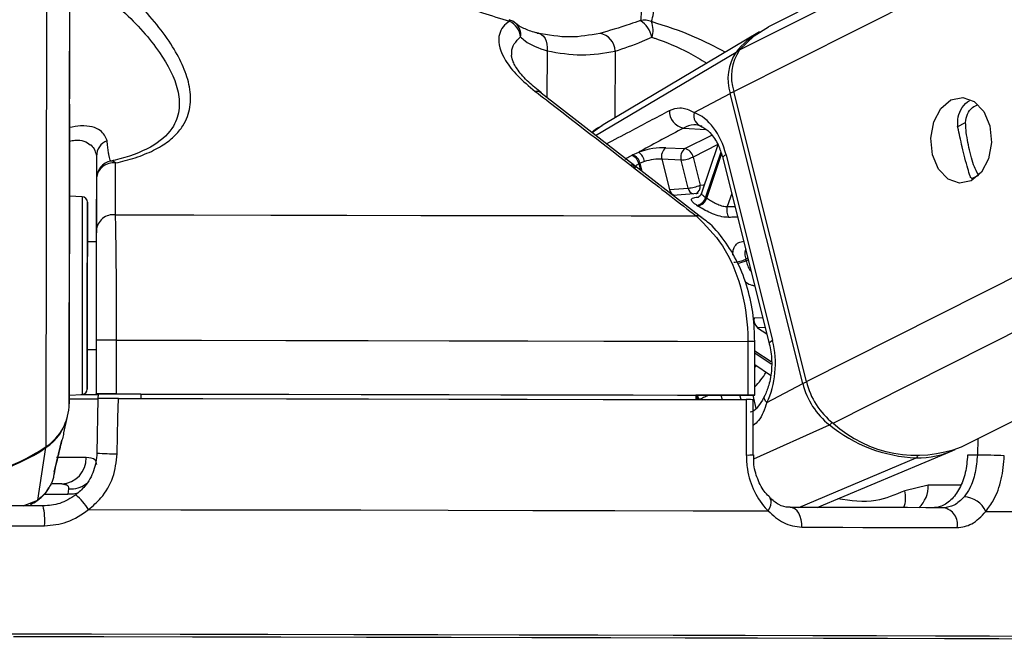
# Paper-space layout '3M DUO In Ground Anchor' of a CAD drawing. Header units: millimetres. Extents: x 10 to 10335, y 20 to 7920.
# Tile 10 of 116: x 2090 to 2145, y 3015 to 3050. Entities that reach past the tile are written whole.
import ezdxf

# ---------------------------------------------------------------- set-up
doc = ezdxf.new("R2010")
doc.units = ezdxf.units.MM
doc.layers.add('COMPONENT_GEOMETRY', color=7, linetype='Continuous')
doc.styles.add('SLDTEXTSTYLE0', font='TXT', dxfattribs={"width": 0.75})
doc.dimstyles.new('SLDDIMSTYLE0', dxfattribs={"dimtxt": 75, "dimasz": 3.302, "dimexe": 0, "dimexo": 0.0625, "dimgap": 18.75, "dimtad": 0, "dimtih": 1, "dimtoh": 1, "dimdec": 1, "dimrnd": 1e-09, "dimzin": 12, "dimdsep": 46, "dimtxsty": 'SLDTEXTSTYLE0', "dimsah": 1, "dimcen": 0.09, "dimadec": 0, "dimazin": 3, "dimtfac": 1, "dimtdec": 1, "dimtofl": 0, "dimtmove": 0, "dimatfit": 3, "dimfxl": 1, "dimfrac": 2, "dimtolj": 1, "dimtzin": 12, "dimarcsym": 0})
doc.dimstyles.new('SLDDIMSTYLE1', dxfattribs={"dimtxt": 75, "dimasz": 3.302, "dimexe": 0, "dimexo": 0.0625, "dimgap": 18.75, "dimtad": 0, "dimtih": 1, "dimtoh": 1, "dimdec": 0, "dimrnd": 1e-09, "dimzin": 12, "dimdsep": 46, "dimtxsty": 'SLDTEXTSTYLE0', "dimsah": 1, "dimcen": 0.09, "dimadec": 0, "dimazin": 3, "dimtfac": 1, "dimtdec": 0, "dimtofl": 0, "dimtmove": 0, "dimatfit": 3, "dimfxl": 1, "dimfrac": 2, "dimtolj": 1, "dimtzin": 12, "dimarcsym": 0})

# ---------------------------------------------------------------- blocks, each defined once
blk = doc.blocks.new('_D_22')
at = {"layer": 'COMPONENT_GEOMETRY', "color": 7}
for p, q in [((639.005, 3169.172), (6134.314, 3169.172)), ((6131.139, 3169.172), (6131.139, 2114.817)), ((6131.139, 941.399), (6131.139, 1995.754)), ((3715.959, 941.399), (6134.314, 941.399))]:
    blk.add_line(p, q, dxfattribs=at)
for points in [[(6131.139, 3169.172), (6130.631, 3165.87), (6131.647, 3165.87)], [(6131.139, 941.399), (6131.647, 944.701), (6130.631, 944.701)]]:
    blk.add_solid(points, dxfattribs=at)
at = {"layer": 'COMPONENT_GEOMETRY', "color": 7, "insert": (6020.306, 2092.434), "char_height": 75, "attachment_point": 1, "style": 'SLDTEXTSTYLE0'}
blk.add_mtext('2228', dxfattribs=at)
blk = doc.blocks.new('_D_23')
at = {"layer": 'COMPONENT_GEOMETRY', "color": 7}
for p, q in [((3604.431, 3861.899), (417.237, 3861.899)), ((420.412, 3861.899), (420.412, 2461.18)), ((420.412, 941.399), (420.412, 2342.118)), ((3515.419, 941.399), (417.237, 941.399))]:
    blk.add_line(p, q, dxfattribs=at)
for points in [[(420.412, 3861.899), (419.904, 3858.597), (420.92, 3858.597)], [(420.412, 941.399), (420.92, 944.701), (419.904, 944.701)]]:
    blk.add_solid(points, dxfattribs=at)
at = {"layer": 'COMPONENT_GEOMETRY', "color": 7, "insert": (268.016, 2438.798), "char_height": 75, "attachment_point": 1, "style": 'SLDTEXTSTYLE0'}
blk.add_mtext('2920.5', dxfattribs=at)

psp = doc.layouts.new('3M DUO In Ground Anchor')

# ---------------------------------------------------------------- linework, layer by layer
at = {"color": 8, "linetype": 'Continuous', "lineweight": 25}
for p, q in [((2130.079, 3046.336), (2400.307, 3182.35)), ((2130.407, 3048.653), (2396.131, 3182.399)), ((2134.132, 3030.157), (2435.674, 3181.931)), ((2135.622, 3027.835), (2441.636, 3181.86)), ((2092.98, 3028.922), (2093.18, 3178.601)), ((2091.691, 3026.529), (2091.886, 3172.302)), ((2119.656, 3048.6), (2119.652, 3045.988)), ((2123.452, 3048.59), (2123.447, 3044.865)), ((2122.359, 3043.889), (2130.206, 3048.534)), ((2122.786, 3044.468), (2122.182, 3044.026)), ((2127.268, 3044.3), (2128.525, 3044.211)), ((2142.556, 3044.363), (2143.023, 3044.598)), ((2127.355, 3043.152), (2128.856, 3043.908)), ((2129.182, 3043.373), (2127.808, 3042.681)), ((2129.357, 3042.946), (2128.51, 3040.435)), ((2128.569, 3040.395), (2129.393, 3042.84)), ((2124.459, 3042.221), (2124.356, 3042.231)), ((2124.785, 3042.302), (2124.877, 3041.935)), ((2124.963, 3041.868), (2124.847, 3042.332)), ((2143.373, 3041.481), (2143.756, 3041.673)), ((2129.962, 3040.649), (2129.715, 3039.917)), ((2129.715, 3039.917), (2130.143, 3039.924)), ((2130.864, 3037.044), (2130.744, 3036.984)), ((2130.766, 3036.898), (2130.886, 3036.958)), ((2131.214, 3033.713), (2131.695, 3033.729)), ((2131.834, 3033.175), (2131.408, 3033.159)), ((2131.408, 3033.159), (2131.925, 3032.812)), ((2131.258, 3031.758), (2132.175, 3031.142)), ((2132.171, 3031.247), (2131.259, 3031.86)), ((2131.257, 3030.947), (2131.327, 3031.054)), ((2129.365, 3029.394), (2129.426, 3029.15)), ((2130.488, 3029.147), (2130.426, 3029.394)), ((2131.136, 3029.394), (2131.32, 3028.66)), ((2131.198, 3025.844), (2135.415, 3027.742)), ((2143.701, 3026.97), (2143.679, 3026.058)), ((2133.718, 3023.137), (2140.262, 3025.895)), ((2142.746, 3024.384), (2140.935, 3024.384)), ((2091.576, 3023.871), (2092.907, 3023.869)), ((2090.416, 3023.219), (2091.218, 3023.547)), ((2090.809, 3023.322), (2091.218, 3023.547))]:
    psp.add_line(p, q, dxfattribs=at)
at = {"color": 7, "linetype": 'Continuous', "lineweight": 25}
for p, q in [((2395.191, 3182.41), (2132.018, 3049.948)), ((2142.799, 3026.516), (2451.208, 3181.747)), ((2093.002, 3045.628), (2093.18, 3178.601)), ((2131.518, 3049.665), (2122.784, 3044.47)), ((2128.293, 3039.285), (2119.321, 3046.245)), ((2127.87, 3045.159), (2129.88, 3046.23)), ((2133.933, 3030.051), (2129.88, 3046.23)), ((2134.132, 3030.157), (2130.079, 3046.336)), ((2093.002, 3045.628), (2092.98, 3028.922)), ((2126.281, 3043.2), (2127.355, 3043.152)), ((2129.186, 3043.366), (2128.272, 3040.656)), ((2094.498, 3042.724), (2094.492, 3037.951)), ((2124.426, 3042.801), (2124.774, 3042.955)), ((2126.066, 3042.562), (2126.49, 3040.872)), ((2127.14, 3042.514), (2126.066, 3042.562)), ((2127.532, 3040.949), (2127.14, 3042.514)), ((2127.808, 3042.681), (2128.2, 3041.116)), ((2129.466, 3042.628), (2132.061, 3032.266)), ((2129.649, 3042.81), (2132.245, 3032.448)), ((2125.092, 3042.427), (2124.847, 3042.332)), ((2094.497, 3041.477), (2094.493, 3038.583)), ((2126.49, 3040.872), (2127.532, 3040.949)), ((2093.711, 3040.467), (2092.995, 3040.505)), ((2128.088, 3040.64), (2126.677, 3040.539)), ((2094.492, 3037.951), (2093.992, 3037.952)), ((2094.492, 3037.951), (2094.492, 3037.951)), ((2094.485, 3032.464), (2094.48, 3029.464)), ((2095.616, 3029.463), (2095.62, 3032.463)), ((2130.864, 3032.396), (2130.86, 3029.396)), ((2131.255, 3029.395), (2131.259, 3032.395)), ((2093.984, 3031.952), (2094.484, 3031.951)), ((2131.258, 3031.1), (2132.127, 3030.516)), ((2131.923, 3028.979), (2133.933, 3030.051)), ((2092.98, 3029.401), (2093.696, 3029.437)), ((2094.48, 3029.455), (2094.48, 3029.464)), ((2096.98, 3029.452), (2094.48, 3029.455)), ((2094.48, 3029.455), (2094.48, 3029.447)), ((2094.48, 3029.455), (2094.48, 3029.442)), ((2094.48, 3029.447), (2094.589, 3029.447)), ((2094.48, 3029.442), (2094.48, 3029.447)), ((2094.59, 3029.455), (2094.585, 3029.205)), ((2096.98, 3029.458), (2096.98, 3029.211)), ((2127.965, 3029.399), (2127.962, 3029.153)), ((2130.962, 3029.394), (2127.965, 3029.394)), ((2094.585, 3029.213), (2094.527, 3026.161)), ((2131.171, 3026.077), (2131.17, 3029.145)), ((2092.675, 3027.292), (2092.889, 3028.212)), ((2092.173, 3025.246), (2092.567, 3026.878)), ((2092.55, 3026.81), (2092.57, 3026.877)), ((2091.218, 3023.547), (2091.681, 3026.469)), ((2131.171, 3026.077), (2131.171, 3026.077)), ((2134.744, 3023.135), (2142.274, 3026.284)), ((2143.679, 3026.058), (2143.13, 3026.058)), ((2092.115, 3024.884), (2092.156, 3025.061)), ((2092.141, 3025.133), (2092.178, 3025.245)), ((2092.569, 3024.442), (2092.006, 3024.442)), ((2140.935, 3024.384), (2139.62, 3024.066)), ((2092.942, 3024.164), (2092.907, 3023.869)), ((2132.084, 3023.675), (2132.072, 3023.685))]:
    psp.add_line(p, q, dxfattribs=at)
at = {"color": 8, "linetype": 'Continuous', "lineweight": 25, "flags": 128}
for points in [[(2117.54, 3050.34), (2117.548, 3050.336), (2117.554, 3050.325), (2117.559, 3050.308), (2117.561, 3050.285), (2117.562, 3050.256)], [(2129.649, 3042.81), (2129.567, 3042.761), (2129.508, 3042.715), (2129.473, 3042.672), (2129.465, 3042.634), (2129.466, 3042.628)], [(2128.2, 3041.116), (2128.363, 3041.134), (2128.435, 3041.139)], [(2093.711, 3040.467), (2093.711, 3040.465), (2093.711, 3040.238), (2093.71, 3039.651), (2093.709, 3038.743), (2093.707, 3037.577), (2093.705, 3036.233)], [(2093.705, 3036.233), (2093.703, 3034.801), (2093.701, 3033.379), (2093.7, 3032.064), (2093.698, 3030.947), (2093.697, 3030.102), (2093.696, 3029.588), (2093.696, 3029.437)], [(2132.245, 3032.448), (2132.163, 3032.399), (2132.104, 3032.352), (2132.069, 3032.309), (2132.06, 3032.271), (2132.062, 3032.265)], [(2131.923, 3028.979), (2131.853, 3029.069), (2131.806, 3029.156), (2131.783, 3029.237), (2131.786, 3029.31), (2131.799, 3029.348)], [(2093.922, 3025.913), (2093.479, 3025.912), (2092.929, 3025.912), (2092.283, 3025.912), (2092.261, 3025.912)], [(2093.453, 3023.921), (2093.21, 3023.876), (2092.907, 3023.869)], [(2132.005, 3022.943), (2132.091, 3023.107), (2132.147, 3023.265), (2132.17, 3023.409), (2132.16, 3023.535), (2132.116, 3023.636), (2132.084, 3023.675)]]:
    psp.add_lwpolyline(points, dxfattribs=at)
at = {"color": 7, "linetype": 'Continuous', "lineweight": 25, "flags": 128}
for points in [[(2130.407, 3048.653), (2131.216, 3049.44), (2132.018, 3049.948)], [(2119.105, 3049.586), (2119.234, 3049.569), (2119.353, 3049.514), (2119.459, 3049.423), (2119.546, 3049.3), (2119.611, 3049.151), (2119.652, 3048.979), (2119.667, 3048.794), (2119.656, 3048.6)], [(2142.204, 3045.875), (2142.859, 3046.011), (2143.501, 3045.783), (2144.032, 3045.224), (2144.37, 3044.42), (2144.465, 3043.493), (2144.302, 3042.585), (2143.906, 3041.834), (2143.337, 3041.354), (2142.681, 3041.218), (2142.04, 3041.446), (2141.509, 3042.005), (2141.17, 3042.809), (2141.076, 3043.736), (2141.239, 3044.644), (2141.635, 3045.395), (2142.204, 3045.875)], [(2092.999, 3043.324), (2092.999, 3043.36), (2092.999, 3043.035), (2092.998, 3042.398), (2092.997, 3041.547), (2092.995, 3040.611), (2092.994, 3039.733), (2092.993, 3039.046), (2092.993, 3038.656), (2092.993, 3038.62), (2092.993, 3038.945), (2092.994, 3039.582), (2092.995, 3040.433), (2092.996, 3041.368), (2092.998, 3042.247), (2092.999, 3042.933), (2092.999, 3043.324)], [(2124.366, 3042.77), (2124.38, 3042.777), (2124.426, 3042.801)], [(2124.847, 3042.332), (2124.8, 3042.309), (2124.785, 3042.302)], [(2093.989, 3036.163), (2093.991, 3037.434), (2093.993, 3038.537), (2093.994, 3039.395), (2093.995, 3039.95), (2093.995, 3040.165), (2093.995, 3040.024), (2093.994, 3039.538), (2093.993, 3038.739), (2093.992, 3037.952)], [(2095.563, 3039.457), (2099.928, 3039.45), (2104.236, 3039.443), (2108.471, 3039.435), (2112.616, 3039.428), (2116.656, 3039.42), (2120.573, 3039.412), (2124.353, 3039.404), (2127.982, 3039.395)], [(2093.992, 3037.952), (2093.992, 3038.087), (2093.992, 3038.251), (2093.992, 3038.058), (2093.991, 3037.528), (2093.99, 3036.719), (2093.989, 3035.718)], [(2093.984, 3031.952), (2093.983, 3031.367), (2093.982, 3030.508), (2093.981, 3029.953), (2093.981, 3029.738), (2093.981, 3029.879), (2093.982, 3030.365), (2093.983, 3031.164), (2093.984, 3032.221), (2093.986, 3033.464), (2093.988, 3034.808), (2093.989, 3036.163)], [(2093.989, 3035.718), (2093.987, 3034.634), (2093.986, 3033.585), (2093.985, 3032.684), (2093.984, 3032.028), (2093.983, 3031.69), (2093.984, 3031.704), (2093.984, 3031.952)], [(2095.62, 3032.463), (2100.373, 3032.456), (2105.064, 3032.448), (2109.675, 3032.44), (2114.186, 3032.432), (2118.578, 3032.423), (2122.833, 3032.414), (2126.935, 3032.405), (2130.864, 3032.396)], [(2093.628, 3029.434), (2094.331, 3029.434), (2094.589, 3029.434)], [(2095.616, 3029.463), (2100.369, 3029.456), (2105.06, 3029.448), (2109.671, 3029.44), (2114.182, 3029.432), (2118.574, 3029.423), (2122.829, 3029.414), (2126.93, 3029.405), (2130.86, 3029.396)], [(2096.98, 3029.458), (2101.135, 3029.451), (2105.237, 3029.444), (2109.272, 3029.437), (2113.225, 3029.43), (2117.084, 3029.422), (2120.835, 3029.415), (2124.467, 3029.407), (2127.965, 3029.399)], [(2130.86, 3029.396), (2131.015, 3029.396), (2131.136, 3029.396), (2131.216, 3029.395), (2131.253, 3029.395), (2131.245, 3029.395), (2131.192, 3029.394), (2131.096, 3029.394), (2130.962, 3029.394)], [(2095.663, 3026.126), (2095.701, 3028.125), (2095.722, 3029.213)], [(2095.722, 3029.213), (2100.447, 3029.206), (2105.112, 3029.198), (2109.696, 3029.19), (2114.181, 3029.182), (2118.549, 3029.173), (2122.782, 3029.164), (2126.863, 3029.156), (2130.774, 3029.147)], [(2130.774, 3029.147), (2130.775, 3027.147), (2130.776, 3026.059)], [(2091.524, 3023.218), (2090.013, 3023.22), (2088.501, 3023.222), (2086.987, 3023.224), (2085.472, 3023.226), (2083.958, 3023.228), (2082.444, 3023.23), (2080.931, 3023.232), (2079.42, 3023.234)], [(2094.061, 3023.016), (2099.203, 3023.008), (2104.278, 3022.999), (2109.262, 3022.991), (2114.132, 3022.982), (2118.863, 3022.972), (2123.434, 3022.963), (2127.821, 3022.953), (2132.005, 3022.943)], [(2133.872, 3022.031), (2133.872, 3022.24), (2133.845, 3022.445), (2133.79, 3022.637), (2133.711, 3022.806), (2133.611, 3022.947), (2133.494, 3023.052), (2133.365, 3023.117), (2133.23, 3023.139)], [(2141.789, 3023.116), (2140.797, 3023.118), (2139.783, 3023.121), (2138.745, 3023.124), (2137.685, 3023.127), (2136.603, 3023.13), (2135.5, 3023.133), (2134.375, 3023.136), (2133.23, 3023.139)], [(2144.153, 3022.911), (2147.24, 3022.901), (2150.029, 3022.891), (2152.507, 3022.882), (2154.663, 3022.873), (2156.484, 3022.864), (2157.964, 3022.855), (2159.094, 3022.847), (2159.869, 3022.839)], [(2079.337, 3022.127), (2080.868, 3022.125), (2082.401, 3022.123), (2083.936, 3022.121), (2085.471, 3022.119), (2087.006, 3022.117), (2088.54, 3022.115), (2090.073, 3022.113), (2091.604, 3022.111)], [(2133.872, 3022.031), (2135.032, 3022.028), (2136.172, 3022.025), (2137.29, 3022.022), (2138.387, 3022.019), (2139.461, 3022.016), (2140.512, 3022.013), (2141.541, 3022.01), (2142.545, 3022.007)], [(2157.363, 3015.875), (2157.268, 3015.879), (2156.83, 3015.886), (2156.045, 3015.894), (2154.916, 3015.902), (2153.449, 3015.911), (2151.65, 3015.919), (2149.529, 3015.928), (2147.096, 3015.938), (2144.363, 3015.947), (2141.342, 3015.956), (2138.05, 3015.966), (2134.501, 3015.975), (2130.713, 3015.985), (2126.705, 3015.994), (2122.496, 3016.004), (2118.106, 3016.013), (2113.558, 3016.022), (2108.872, 3016.031), (2104.073, 3016.039), (2099.182, 3016.047), (2094.225, 3016.055), (2089.226, 3016.062)], [(2156.494, 3015.721), (2156.856, 3015.727), (2156.9, 3015.734), (2156.589, 3015.741), (2155.923, 3015.748), (2154.906, 3015.756), (2153.543, 3015.765), (2151.842, 3015.773), (2149.809, 3015.782), (2147.456, 3015.792), (2144.794, 3015.801), (2141.836, 3015.81), (2138.598, 3015.82), (2135.094, 3015.83), (2131.344, 3015.839), (2127.365, 3015.849), (2123.177, 3015.858), (2118.802, 3015.867), (2114.26, 3015.876), (2109.574, 3015.885), (2104.769, 3015.894), (2099.868, 3015.902), (2094.894, 3015.91), (2089.874, 3015.917)], [(2147.534, 3015.792), (2144.869, 3015.801), (2141.907, 3015.81), (2138.665, 3015.82), (2135.157, 3015.83), (2131.402, 3015.839), (2127.418, 3015.849), (2123.225, 3015.858), (2118.844, 3015.867), (2114.296, 3015.876), (2109.605, 3015.885), (2104.794, 3015.894), (2099.886, 3015.902), (2094.906, 3015.91), (2089.88, 3015.917)]]:
    psp.add_lwpolyline(points, dxfattribs=at)
at = {"color": 7, "linetype": 'Continuous', "lineweight": 25}
for centre, radius, start, end in [((2117.258, 3049.381), 1, 49.1592, 73.5582), ((2117.076, 3049.264), 1.105, 6.027, 63.8671), ((2125.074, 3049.287), 1.033, 66.5136, 101.7952), ((2124.079, 3049.069), 1.458, 11.5331, 57.4979), ((2124.278, 3049.767), 1.295, 341.7057, 21.166), ((2134.11, 3045.33), 5.051, 120.878, 140.6197), ((2122.439, 3048.576), 1.013, 0.8121, 81.2208), ((2132.604, 3047.16), 2.656, 145.8021, 198.0728), ((2132.391, 3047.05), 2.641, 145.8021, 198.0728), ((2127.453, 3045.25), 0.968, 178.4591, 258.9817), ((2128.441, 3044.977), 0.599, 162.3526, 256.1748), ((2095.452, 3042.711), 0.953, 111.844, 179.2267), ((2126.647, 3042.722), 0.603, 127.4168, 195.3299), ((2127.721, 3042.674), 0.603, 127.4168, 195.3299), ((2127.224, 3042.573), 0.594, 10.4572, 77.2614), ((2124.183, 3042.185), 0.613, 11.0409, 72.6278), ((2124.245, 3042.215), 0.613, 11.0181, 72.8272), ((2124.311, 3042.317), 0.789, 8.0113, 54.008), ((2127.051, 3044.291), 1.779, 272.8518, 295.1643), ((2095.496, 3041.476), 0.999, 101.2791, 179.9087), ((2095.449, 3041.404), 0.955, 82.5902, 175.612), ((2095.32, 3042.102), 0.354, 44.701, 93.19), ((2127.444, 3042.726), 1.779, 272.8518, 295.1643), ((2093.695, 3040.167), 0.3, 359.923, 86.923), ((2127.899, 3040.605), 0.635, 281.5383, 344.4336), ((2127.953, 3040.577), 0.642, 281.3819, 343.621), ((2126.346, 3037.15), 3.934, 55.5834, 56.6123), ((2126.038, 3036.967), 3.613, 55.5834, 56.6123), ((2130.363, 3039.712), 0.68, 162.4171, 215.7671), ((2095.444, 3038.51), 0.954, 82.868, 175.6244), ((2129.988, 3038.555), 1.743, 272.9235, 295.6983), ((2123.068, 3035.015), 7.925, 13.7402, 14.3852), ((2131.811, 3033.61), 0.605, 170.2355, 228.2328), ((2095.015, 2812.604), 219.861, 89.8423, 90.13812), ((2138.044, 3031.059), 4.233, 193.7827, 231.6027), ((2138.265, 3031.171), 4.256, 193.7827, 231.6027), ((2093.681, 3029.737), 0.3, 272.923, 359.923), ((2093.831, 3099.631), 70.193, 269.90564, 270.53048), ((2095.01, 2809.604), 219.861, 89.8423, 90.13812), ((2090.083, 3028.938), 2.896, 303.7079, 359.6748), ((2093.378, 3218.832), 189.645, 269.87499, 270.3647), ((2090.073, 3028.874), 2.893, 303.769, 346.767), ((2140.634, 3034.158), 8.271, 230.8724, 267.4211), ((2140.28, 3032.999), 6.955, 227.9465, 291.2359), ((2085.489, 3035.758), 11.119, 235.9435, 303.9025), ((2085.501, 3035.652), 11.069, 269.8596, 303.9393), ((2095.754, 3047.463), 21.337, 266.704, 269.7555), ((2140.318, 3030.997), 5.102, 269.3629, 294.6646), ((2137.745, 2754.845), 271.278, 88.42901, 88.74665), ((2092.495, 3025.867), 1.427, 272.9666, 1.8414), ((2091.144, 3021.158), 3.459, 32.487, 50.5386), ((2142.883, 3022.331), 1.396, 24.5606, 87.5796), ((2088.066, 3022.412), 3.55, 355.1398, 13.1255), ((2141.632, 3022.196), 0.933, 348.3376, 80.3037)]:
    psp.add_arc(centre, radius, start, end, dxfattribs=at)
at = {"color": 8, "linetype": 'Continuous', "lineweight": 25}
for centre, radius, start, end in [((2117.357, 3049.521), 0.829, 350.2128, 47.9775), ((2130.31, 3048.346), 0.216, 83.4, 118.8537), ((2119.058, 3045.894), 0.452, 53.0682, 98.0761), ((2130.309, 3045.366), 0.965, 103.3009, 116.3691), ((2126.918, 3040.958), 0.437, 191.3295, 250.6662), ((2127.955, 3041.033), 0.432, 191.1622, 252.5928), ((2127.766, 3041.031), 0.442, 295.0593, 11.1212), ((2128.036, 3038.952), 0.447, 52.1687, 97.0028), ((2130.006, 3038.559), 1.827, 279.2661, 294.5743), ((2130.876, 2986.899), 45.497, 89.5169, 90.0142), ((2127.277, 3033.623), 5.479, 316.5646, 327.418), ((2134.361, 3029.186), 0.965, 103.2945, 116.3687), ((2127.372, 3028.931), 0.74, 17.1296, 36.2085), ((2127.432, 3028.953), 0.743, 15.6305, 36.4891), ((2135.196, 3028.172), 0.482, 296.9994, 321.5817), ((2091.548, 3026.459), 0.133, 4.1789, 24.5733), ((2130.869, 3028.448), 2.39, 267.7696, 277.2742), ((2140.168, 3026.098), 0.224, 294.7664, 330.1584), ((2093.025, 3025.729), 1.567, 266.9631, 306.2372), ((2139.29, 3024.324), 1.646, 312.9666, 2.0773), ((2138.19, 3023.67), 1.484, 338.3275, 15.4695)]:
    psp.add_arc(centre, radius, start, end, dxfattribs=at)
at = {"color": 7, "linetype": 'Continuous', "lineweight": 25}
for centre, major_axis, ratio, start_param, end_param in [((2127.325, 3041.571), (-0.074, 3.691), 0.67203, 5.041113, 6.031779), ((2125.402, 3042.728), (1.371, 0.289), 0.275199, 0.817972, 1.987666), ((2125.501, 3042.257), (0.886, 0.167), 0.295197, 0.825137, 1.99483), ((2129.921, 3031.209), (-0.074, 3.691), 0.67203, 4.050448, 5.041113)]:
    psp.add_ellipse(centre, major_axis=major_axis, ratio=ratio, start_param=start_param, end_param=end_param, dxfattribs=at)
at = {"color": 8, "linetype": 'Continuous', "lineweight": 25}
psp.add_ellipse((2125.44, 3042.226), major_axis=(0.886, 0.167), ratio=0.295197, start_param=2.811036, end_param=3.159145, dxfattribs=at)
at = {"color": 7, "linetype": 'Continuous', "lineweight": 25}
for points, knots in [([(2095.572, 3042.352), (2095.749, 3042.393), (2096.329, 3042.527), (2097.232, 3042.824), (2098.154, 3043.279), (2098.865, 3043.82), (2099.455, 3044.537), (2099.787, 3045.468), (2099.746, 3046.577), (2099.386, 3047.709), (2098.538, 3049.287), (2096.889, 3051.327), (2095.03, 3052.887), (2094.091, 3053.676)], [0, 0, 0, 0, 0.0239985, 0.0785656, 0.1349477, 0.1892502, 0.2450637, 0.3330882, 0.4243414, 0.5123593, 0.6015275, 0.7984722, 1, 1, 1, 1]), ([(2108.583, 3053.649), (2109.773, 3053.138), (2112.18, 3052.103), (2115.24, 3050.966), (2117.055, 3050.411), (2117.562, 3050.256)], [0, 0, 0, 0, 0.413472, 0.836281, 1, 1, 1, 1]), ([(2125.486, 3050.235), (2125.531, 3050.388), (2125.69, 3050.928), (2125.362, 3052.054), (2124.658, 3053.084), (2124.301, 3053.607)], [0, 0, 0, 0, 0.163716, 0.575625, 1, 1, 1, 1]), ([(2093.306, 3053.025), (2094.236, 3052.301), (2096.093, 3050.855), (2098.076, 3048.62), (2099.046, 3046.775), (2099.18, 3045.393), (2098.861, 3044.324), (2097.849, 3043.302), (2096.406, 3042.714), (2095.468, 3042.495), (2095.301, 3042.456)], [0, 0, 0, 0, 0.2028, 0.405181, 0.583305, 0.672495, 0.761402, 0.86887, 0.976541, 1, 1, 1, 1]), ([(2123.398, 3053.46), (2123.776, 3052.985), (2124.54, 3052.024), (2124.98, 3050.963), (2124.888, 3050.443), (2124.863, 3050.298)], [0, 0, 0, 0, 0.414625, 0.838122, 1, 1, 1, 1]), ([(2117.562, 3050.256), (2117.533, 3050.237), (2117.199, 3050.019), (2116.807, 3049.367), (2117.126, 3048.278), (2117.957, 3047.209), (2118.649, 3046.631), (2118.995, 3046.342)], [0, 0, 0, 0, 0.024281, 0.282768, 0.612987, 0.806483, 1, 1, 1, 1]), ([(2124.863, 3050.298), (2124.669, 3050.228), (2123.831, 3049.924), (2123.132, 3049.727), (2122.594, 3049.577)], [0, 0, 0, 0, 0.231591, 1, 1, 1, 1]), ([(2119.215, 3049.579), (2119.157, 3049.591), (2118.806, 3049.663), (2118.328, 3049.853), (2117.974, 3050.063), (2117.914, 3050.136), (2117.914, 3050.137)], [0, 0, 0, 0, 0.088964, 0.535096, 0.997982, 1, 1, 1, 1]), ([(2118.174, 3049.38), (2118.255, 3049.304), (2118.604, 3048.977), (2119.199, 3048.764), (2119.656, 3048.6)], [0, 0, 0, 0, 0.231926, 1, 1, 1, 1]), ([(2122.594, 3049.577), (2122.046, 3049.477), (2120.932, 3049.275), (2119.72, 3049.481), (2119.105, 3049.586)], [0, 0, 0, 0, 0.492367, 1, 1, 1, 1]), ([(2123.452, 3048.59), (2123.943, 3048.751), (2124.582, 3048.961), (2125.333, 3049.285), (2125.508, 3049.361)], [0, 0, 0, 0, 0.768074, 1, 1, 1, 1]), ([(2119.656, 3048.6), (2120.304, 3048.491), (2121.619, 3048.268), (2122.835, 3048.482), (2123.452, 3048.59)], [0, 0, 0, 0, 0.492725, 1, 1, 1, 1]), ([(2119.342, 3046.258), (2119.094, 3046.457), (2118.547, 3046.894), (2118.004, 3047.534), (2117.703, 3048.064), (2117.663, 3048.326), (2117.67, 3048.354), (2117.67, 3048.355)], [0, 0, 0, 0, 0.2227527, 0.4906966, 0.7471776, 0.9976889, 1, 1, 1, 1]), ([(2118.995, 3046.342), (2119.409, 3046.023), (2121.479, 3044.427), (2124.475, 3042.112), (2127.055, 3040.113), (2127.982, 3039.395)], [0, 0, 0, 0, 0.138099, 0.690493, 1, 1, 1, 1]), ([(2142.596, 3044.32), (2142.581, 3044.523), (2142.551, 3044.929), (2142.82, 3045.452), (2143.069, 3045.762), (2143.243, 3045.821), (2143.244, 3045.821)], [0, 0, 0, 0, 0.32933, 0.658161, 0.996858, 1, 1, 1, 1]), ([(2126.486, 3045.276), (2126.684, 3045.351), (2126.945, 3045.45), (2127.396, 3045.407), (2127.664, 3045.266), (2127.87, 3045.159)], [0, 0, 0, 0, 0.4178675, 0.5540042, 1, 1, 1, 1]), ([(2143.023, 3044.598), (2143.045, 3044.762), (2143.09, 3045.089), (2143.353, 3045.447), (2143.59, 3045.55), (2143.685, 3045.591)], [0, 0, 0, 0, 0.37603, 0.751573, 1, 1, 1, 1]), ([(2122.724, 3044.43), (2122.674, 3044.404), (2122.47, 3044.299), (2122.289, 3044.157), (2122.152, 3044.049)], [0, 0, 0, 0, 0.241983, 1, 1, 1, 1]), ([(2127.268, 3044.3), (2126.469, 3043.87), (2125.638, 3043.421), (2124.807, 3042.973), (2124.774, 3042.955)], [0, 0, 0, 0, 0.961066, 1, 1, 1, 1]), ([(2128.298, 3044.396), (2128.148, 3044.437), (2127.8, 3044.533), (2127.462, 3044.385), (2127.268, 3044.3)], [0, 0, 0, 0, 0.4297736, 1, 1, 1, 1]), ([(2128.192, 3044.419), (2128.264, 3044.388), (2128.474, 3044.298), (2128.86, 3043.959), (2129.245, 3043.355), (2129.399, 3042.846), (2129.466, 3042.628)], [0, 0, 0, 0, 0.1515469, 0.4466086, 0.7626625, 1, 1, 1, 1]), ([(2143.275, 3041.612), (2143.232, 3041.743), (2143.147, 3042.007), (2142.988, 3042.599), (2142.833, 3043.231), (2142.699, 3043.817), (2142.63, 3044.153), (2142.596, 3044.32)], [0, 0, 0, 0, 0.222076, 0.445772, 0.640142, 0.821651, 1, 1, 1, 1]), ([(2143.756, 3041.673), (2143.688, 3041.78), (2143.562, 3041.976), (2143.39, 3042.482), (2143.238, 3043.05), (2143.118, 3043.64), (2143.039, 3044.163), (2143.028, 3044.461), (2143.023, 3044.598)], [0, 0, 0, 0, 0.204636, 0.3763353, 0.5488341, 0.7033628, 0.8642848, 1, 1, 1, 1]), ([(2095.301, 3042.456), (2095.281, 3042.489), (2095.249, 3042.543), (2095.205, 3042.733), (2095.168, 3042.952), (2095.132, 3043.231), (2095.109, 3043.474), (2095.097, 3043.596)], [0, 0, 0, 0, 0.274859, 0.455099, 0.635728, 0.817628, 1, 1, 1, 1]), ([(2094.498, 3042.724), (2094.498, 3042.394), (2094.497, 3041.729), (2094.497, 3041.562), (2094.497, 3041.477)], [0, 0, 0, 0, 0.495319, 1, 1, 1, 1]), ([(2124.021, 3042.549), (2124.046, 3042.569), (2124.138, 3042.642), (2124.27, 3042.716), (2124.366, 3042.77)], [0, 0, 0, 0, 0.27439, 1, 1, 1, 1]), ([(2095.563, 3039.457), (2095.564, 3039.776), (2095.567, 3040.742), (2095.57, 3041.706), (2095.572, 3042.352)], [0, 0, 0, 0, 0.3309747, 1, 1, 1, 1]), ([(2124.396, 3042.277), (2124.394, 3042.278), (2124.386, 3042.281), (2124.437, 3042.255), (2124.522, 3042.172), (2124.538, 3042.085), (2124.543, 3042.052)], [0, 0, 0, 0, 0.094557, 0.393163, 0.772848, 1, 1, 1, 1]), ([(2124.785, 3042.302), (2124.724, 3042.266), (2124.639, 3042.216), (2124.598, 3042.167), (2124.586, 3042.154)], [0, 0, 0, 0, 0.718824, 1, 1, 1, 1]), ([(2143.373, 3041.481), (2143.346, 3041.501), (2143.299, 3041.536), (2143.282, 3041.589), (2143.275, 3041.612)], [0, 0, 0, 0, 0.572047, 1, 1, 1, 1]), ([(2128.026, 3039.983), (2127.978, 3040.016), (2127.843, 3040.109), (2127.714, 3040.238), (2127.705, 3040.346), (2127.832, 3040.419), (2128.021, 3040.441), (2128.117, 3040.453)], [0, 0, 0, 0, 0.116734, 0.333017, 0.551924, 0.773865, 1, 1, 1, 1]), ([(2128.266, 3040.659), (2128.245, 3040.608), (2128.205, 3040.51), (2128.11, 3040.44), (2128.067, 3040.422), (2128.071, 3040.423), (2128.072, 3040.423)], [0, 0, 0, 0, 0.337255, 0.651835, 0.898422, 1, 1, 1, 1]), ([(2128.569, 3040.395), (2128.639, 3040.349), (2128.779, 3040.255), (2129.045, 3040.103), (2129.323, 3039.979), (2129.554, 3039.918), (2129.674, 3039.917), (2129.715, 3039.917)], [0, 0, 0, 0, 0.219859, 0.440343, 0.66314, 0.88549, 1, 1, 1, 1]), ([(2129.811, 3039.314), (2129.749, 3039.316), (2129.565, 3039.319), (2129.215, 3039.395), (2128.791, 3039.552), (2128.387, 3039.751), (2128.181, 3039.882), (2128.08, 3039.947)], [0, 0, 0, 0, 0.119584, 0.349288, 0.573021, 0.788436, 1, 1, 1, 1]), ([(2095.62, 3032.463), (2095.62, 3033.357), (2095.619, 3035.143), (2095.601, 3037.516), (2095.58, 3038.849), (2095.565, 3039.375), (2095.563, 3039.457)], [0, 0, 0, 0, 0.31366, 0.627146, 0.941618, 1, 1, 1, 1]), ([(2127.982, 3039.395), (2128.502, 3038.883), (2129.543, 3037.859), (2130.539, 3035.493), (2130.852, 3033.574), (2130.863, 3032.538), (2130.864, 3032.396)], [0, 0, 0, 0, 0.317078, 0.634488, 0.949899, 1, 1, 1, 1]), ([(2131.249, 3032.395), (2131.235, 3032.876), (2131.206, 3033.887), (2130.875, 3035.378), (2130.333, 3036.807), (2129.568, 3038.05), (2128.874, 3038.89), (2128.398, 3039.208), (2128.29, 3039.28)], [0, 0, 0, 0, 0.173694, 0.364518, 0.557243, 0.749854, 0.943083, 1, 1, 1, 1]), ([(2094.493, 3038.583), (2094.493, 3038.511), (2094.492, 3038.051), (2094.49, 3036.885), (2094.488, 3034.809), (2094.486, 3033.245), (2094.485, 3032.464)], [0, 0, 0, 0, 0.058442, 0.373089, 0.686524, 1, 1, 1, 1]), ([(2132.061, 3032.266), (2132.094, 3032.114), (2132.192, 3031.663), (2132.215, 3030.855), (2132.077, 3029.993), (2131.884, 3029.543), (2131.8, 3029.348)], [0, 0, 0, 0, 0.154, 0.459575, 0.765713, 1, 1, 1, 1]), ([(2131.799, 3029.353), (2131.782, 3029.318), (2131.669, 3029.079), (2131.437, 3028.744), (2131.213, 3028.495), (2131.042, 3028.455), (2131.002, 3028.446)], [0, 0, 0, 0, 0.068742, 0.457858, 0.874377, 1, 1, 1, 1]), ([(2095.722, 3029.213), (2095.609, 3029.213), (2095.383, 3029.214), (2095.063, 3029.214), (2094.804, 3029.214), (2094.622, 3029.214), (2094.597, 3029.214), (2094.585, 3029.213)], [0, 0, 0, 0, 0.197556, 0.39511, 0.592696, 0.790302, 1, 1, 1, 1]), ([(2131.158, 3029.145), (2131.158, 3029.145), (2131.157, 3029.145), (2131.03, 3029.146), (2130.861, 3029.146), (2130.774, 3029.147)], [0, 0, 0, 0, 0.246345, 0.611985, 1, 1, 1, 1]), ([(2092.668, 3027.293), (2092.663, 3027.262), (2092.623, 3026.996), (2092.584, 3026.897), (2092.55, 3026.81)], [0, 0, 0, 0, 0.113054, 1, 1, 1, 1]), ([(2092.55, 3026.81), (2092.484, 3026.535), (2092.35, 3025.979), (2092.211, 3025.418), (2092.141, 3025.133)], [0, 0, 0, 0, 0.493257, 1, 1, 1, 1]), ([(2094.527, 3026.161), (2094.488, 3025.828), (2094.409, 3025.161), (2093.942, 3024.355), (2093.517, 3023.982), (2093.342, 3023.828)], [0, 0, 0, 0, 0.3700151, 0.740315, 1, 1, 1, 1]), ([(2094.061, 3023.016), (2094.298, 3023.22), (2094.871, 3023.717), (2095.503, 3024.791), (2095.61, 3025.681), (2095.663, 3026.126)], [0, 0, 0, 0, 0.2603539, 0.6306901, 1, 1, 1, 1]), ([(2130.776, 3026.059), (2130.789, 3025.794), (2130.824, 3025.079), (2131.187, 3023.977), (2131.681, 3023.262), (2131.983, 3022.965), (2132.005, 3022.943)], [0, 0, 0, 0, 0.220493, 0.593656, 0.970348, 1, 1, 1, 1]), ([(2132.097, 3023.706), (2132.007, 3023.785), (2131.731, 3024.026), (2131.396, 3024.701), (2131.174, 3025.455), (2131.194, 3025.927), (2131.2, 3026.077)], [0, 0, 0, 0, 0.166644, 0.508514, 0.844527, 1, 1, 1, 1]), ([(2143.13, 3026.058), (2143.102, 3025.723), (2143.045, 3025.054), (2142.705, 3024.169), (2142.215, 3023.505), (2141.679, 3023.162), (2141.325, 3023.128), (2141.189, 3023.116)], [0, 0, 0, 0, 0.215288, 0.430555, 0.64649, 0.863795, 1, 1, 1, 1]), ([(2143.679, 3026.058), (2143.65, 3025.724), (2143.593, 3025.057), (2143.308, 3024.252), (2143.049, 3023.879), (2142.942, 3023.725)], [0, 0, 0, 0, 0.3700151, 0.740315, 1, 1, 1, 1]), ([(2144.153, 3022.911), (2144.303, 3023.116), (2144.666, 3023.612), (2145.067, 3024.685), (2145.144, 3025.576), (2145.182, 3026.02)], [0, 0, 0, 0, 0.260354, 0.63069, 1, 1, 1, 1]), ([(2094.516, 3025.532), (2094.501, 3025.628), (2094.465, 3025.858), (2094.122, 3025.893), (2093.922, 3025.913)], [0, 0, 0, 0, 0.416459, 1, 1, 1, 1]), ([(2092.154, 3025.052), (2092.156, 3025.057), (2092.166, 3025.092), (2092.171, 3025.143), (2092.175, 3025.19), (2092.175, 3025.208), (2092.175, 3025.215)], [0, 0, 0, 0, 0.078062, 0.458118, 0.784851, 1, 1, 1, 1]), ([(2092.569, 3024.442), (2092.683, 3024.431), (2092.822, 3024.418), (2092.937, 3024.32), (2092.94, 3024.233), (2092.942, 3024.164)], [0, 0, 0, 0, 0.477795, 0.583752, 1, 1, 1, 1]), ([(2090.826, 3023.295), (2090.951, 3023.363), (2091.161, 3023.476), (2091.47, 3023.737), (2091.725, 3023.978), (2091.816, 3024.205), (2091.842, 3024.27)], [0, 0, 0, 0, 0.299752, 0.499244, 0.858474, 1, 1, 1, 1]), ([(2093.342, 3023.828), (2093.052, 3023.646), (2092.495, 3023.295), (2091.839, 3023.243), (2091.524, 3023.218)], [0, 0, 0, 0, 0.519417, 1, 1, 1, 1]), ([(2133.232, 3023.144), (2133.204, 3023.143), (2132.988, 3023.133), (2132.612, 3023.24), (2132.252, 3023.536), (2132.084, 3023.675)], [0, 0, 0, 0, 0.073116, 0.565898, 1, 1, 1, 1]), ([(2142.942, 3023.725), (2142.759, 3023.543), (2142.407, 3023.192), (2141.99, 3023.14), (2141.789, 3023.116)], [0, 0, 0, 0, 0.519417, 1, 1, 1, 1]), ([(2091.604, 3022.111), (2092.031, 3022.149), (2092.93, 3022.23), (2093.672, 3022.745), (2094.061, 3023.016)], [0, 0, 0, 0, 0.475859, 1, 1, 1, 1]), ([(2132.005, 3022.943), (2132.278, 3022.69), (2132.84, 3022.168), (2133.521, 3022.077), (2133.872, 3022.031)], [0, 0, 0, 0, 0.485349, 1, 1, 1, 1]), ([(2142.545, 3022.007), (2142.826, 3022.045), (2143.414, 3022.125), (2143.899, 3022.641), (2144.153, 3022.911)], [0, 0, 0, 0, 0.475859, 1, 1, 1, 1])]:
    psp.add_open_spline(points, degree=3, knots=knots, dxfattribs=at)
at = {"color": 8, "linetype": 'Continuous', "lineweight": 25}
for points, knots in [([(2129.606, 3048.528), (2129.037, 3048.826), (2127.696, 3049.528), (2126.293, 3049.977), (2125.486, 3050.235)], [0, 0, 0, 0, 0.424665, 1, 1, 1, 1]), ([(2117.693, 3048.357), (2117.687, 3048.416), (2117.66, 3048.653), (2117.799, 3049.015), (2118.048, 3049.257), (2118.174, 3049.38)], [0, 0, 0, 0, 0.137867, 0.561865, 1, 1, 1, 1]), ([(2125.508, 3049.361), (2125.564, 3049.342), (2126.232, 3049.118), (2127.315, 3048.675), (2128.24, 3048.117), (2128.576, 3047.915)], [0, 0, 0, 0, 0.055963, 0.657699, 1, 1, 1, 1]), ([(2122.969, 3043.415), (2123.409, 3043.647), (2124.581, 3044.266), (2125.754, 3044.888), (2126.486, 3045.276)], [0, 0, 0, 0, 0.375705, 1, 1, 1, 1]), ([(2095.097, 3043.596), (2095.007, 3043.799), (2094.825, 3044.21), (2093.974, 3044.494), (2093.199, 3044.363), (2092.984, 3044.327)], [0, 0, 0, 0, 0.413826, 0.837497, 1, 1, 1, 1]), ([(2092.983, 3043.57), (2093.087, 3043.589), (2093.641, 3043.693), (2093.976, 3043.507), (2094.395, 3043.19), (2094.449, 3042.949), (2094.498, 3042.724)], [0, 0, 0, 0, 0.097083, 0.517737, 0.547714, 1, 1, 1, 1]), ([(2128.275, 3040.655), (2128.277, 3040.637), (2128.28, 3040.6), (2128.382, 3040.521), (2128.477, 3040.457), (2128.51, 3040.435)], [0, 0, 0, 0, 0.3746114, 0.779647, 1, 1, 1, 1]), ([(2130.293, 3039.324), (2130.239, 3039.323), (2130.079, 3039.32), (2129.918, 3039.316), (2129.811, 3039.314)], [0, 0, 0, 0, 0.336995, 1, 1, 1, 1]), ([(2130.036, 3037.208), (2130.033, 3037.277), (2130.026, 3037.476), (2130.134, 3037.722), (2130.339, 3037.932), (2130.548, 3037.973), (2130.654, 3037.993)], [0, 0, 0, 0, 0.148009, 0.427637, 0.71114, 1, 1, 1, 1]), ([(2130.739, 3037.544), (2130.723, 3037.497), (2130.685, 3037.385), (2130.699, 3037.182), (2130.733, 3037.036), (2130.744, 3036.984)], [0, 0, 0, 0, 0.317844, 0.759645, 1, 1, 1, 1]), ([(2130.766, 3036.898), (2130.795, 3036.802), (2130.852, 3036.612), (2130.955, 3036.398), (2131.034, 3036.314), (2131.052, 3036.295)], [0, 0, 0, 0, 0.435866, 0.872971, 1, 1, 1, 1]), ([(2131.28, 3035.492), (2131.22, 3035.499), (2131.044, 3035.521), (2130.836, 3035.604), (2130.713, 3035.728), (2130.69, 3035.751)], [0, 0, 0, 0, 0.296649, 0.866468, 1, 1, 1, 1]), ([(2128.701, 3029.394), (2128.643, 3029.371), (2128.489, 3029.311), (2128.3, 3029.216), (2128.19, 3029.16), (2128.151, 3029.14)], [0, 0, 0, 0, 0.283667, 0.747603, 1, 1, 1, 1]), ([(2131.923, 3028.979), (2131.795, 3028.606), (2131.613, 3028.073), (2131.272, 3027.795), (2131.17, 3027.712)], [0, 0, 0, 0, 0.700137, 1, 1, 1, 1]), ([(2092.141, 3025.133), (2092.132, 3025.036), (2092.122, 3024.916), (2092.145, 3025.039), (2092.149, 3025.062)], [0, 0, 0, 0, 0.81268, 1, 1, 1, 1]), ([(2092.109, 3024.885), (2092.105, 3024.859), (2092.074, 3024.671), (2091.92, 3024.323), (2091.633, 3023.881), (2091.353, 3023.656), (2091.218, 3023.547)], [0, 0, 0, 0, 0.048653, 0.347948, 0.684853, 1, 1, 1, 1]), ([(2139.62, 3024.066), (2139.087, 3023.837), (2137.865, 3023.313), (2136.601, 3023.505), (2135.889, 3023.613)], [0, 0, 0, 0, 0.436719, 1, 1, 1, 1])]:
    psp.add_open_spline(points, degree=3, knots=knots, dxfattribs=at)

# ---------------------------------------------------------------- dimensions: what is measured, and where the dimension line sits
at = {"layer": 'COMPONENT_GEOMETRY', "color": 7}
for base, p1, p2, dimstyle, picture, middle in [((420.412, 941.399), (3605.701, 3861.899), (3516.689, 941.399), 'SLDDIMSTYLE0', '_D_23', (420.412, 2401.649)), ((6131.139, 941.399), (637.735, 3169.172), (3714.689, 941.399), 'SLDDIMSTYLE1', '_D_22', (6131.139, 2055.285))]:
    dim = psp.add_linear_dim(base=base, p1=p1, p2=p2, angle=90, dimstyle=dimstyle, dxfattribs=at)
    dim.commit()
    dim.dimension.update_dxf_attribs({"geometry": picture, "text_midpoint": middle, "dimtype": 160})

doc.saveas('drawing.dxf')
